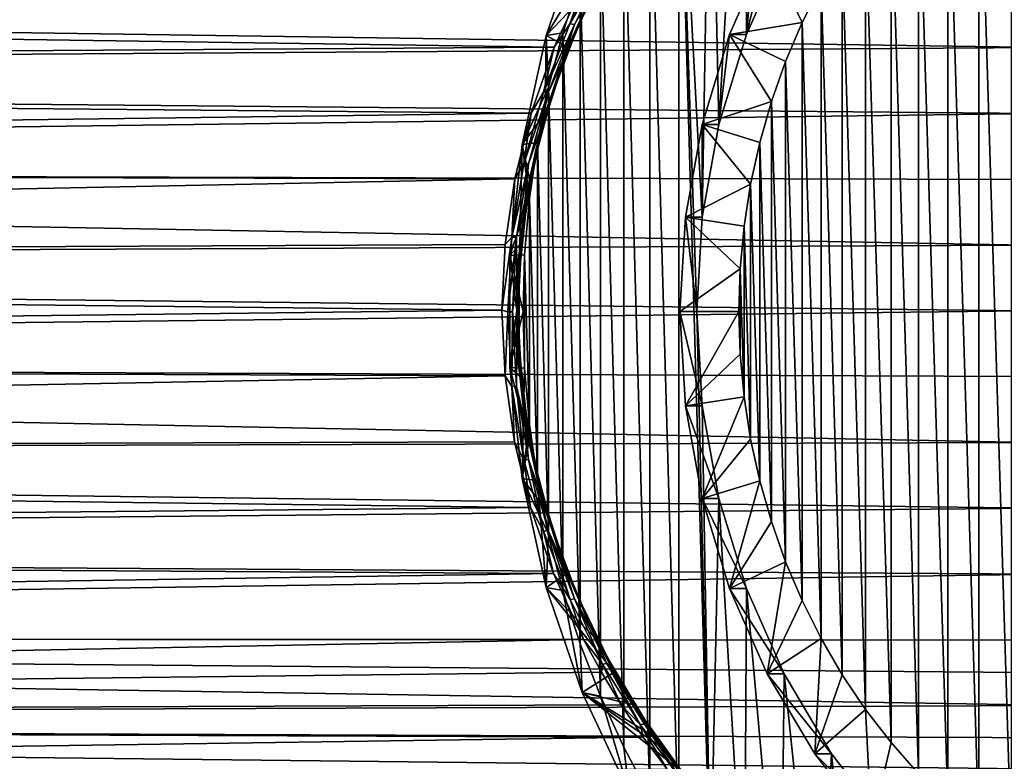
# Model space of a CAD drawing. Header units: metres. Extents: x -28 to 239, y -27 to 27.
# Tile 55 of 60: x 180 to 200, y -9 to 6. Entities that reach past the tile are written whole.
import ezdxf

# ---------------------------------------------------------------- set-up
doc = ezdxf.new("R2010")
doc.units = ezdxf.units.M
doc.layers.add('solid_10151053_XXX', color=7, linetype='CONTINUOUS')

msp = doc.modelspace()

# ---------------------------------------------------------------- linework, layer by layer
at = {"layer": 'solid_10151053_XXX'}
for points in [[(194.688721, 5.613899, 219.426559), (195.388138, 13.435144, 219.681122), (194.648712, 12.599263, 219.412003)], [(194.688721, 5.613899, 219.426559), (195.454971, 7.346744, 219.705444), (195.388138, 13.435144, 219.681122)], [(194.132614, 3.792521, 219.224152), (194.648712, 12.599263, 219.412003), (193.958618, 11.718062, 219.160828)], [(194.132614, 3.792521, 219.224152), (194.688721, 5.613899, 219.426559), (194.648712, 12.599263, 219.412003)], [(193.795395, 1.911332, 219.101425), (193.958618, 11.718062, 219.160828), (193.319168, 10.793294, 218.928085)], [(193.795395, 1.911332, 219.101425), (194.132614, 3.792521, 219.224152), (193.958618, 11.718062, 219.160828)], [(200.06926, -11.016951, 224.577454), (200.06926, 11.016951, 224.577454), (199.407028, 10.511949, 224.336426)], [(193.319168, 10.793294, 218.928085), (192.733505, 9.829371, 218.71492), (193.319168, -10.793291, 218.928085)], [(193.319168, 10.793294, 218.928085), (193.319168, -10.793291, 218.928085), (193.958603, -11.71806, 219.160828)], [(193.682404, 0, 219.060287), (193.319168, 10.793294, 218.928085), (193.958603, -11.71806, 219.160828)], [(193.795395, 1.911332, 219.101425), (193.319168, 10.793294, 218.928085), (193.682404, 0, 219.060287)], [(199.407028, -10.511949, 224.336426), (199.407028, 10.511949, 224.336426), (198.777206, 9.961893, 224.107178)], [(199.407028, -10.511949, 224.336426), (200.06926, -11.016951, 224.577454), (199.407028, 10.511949, 224.336426)], [(192.733505, 9.829371, 218.71492), (192.203949, 8.830168, 218.522171), (192.733505, -9.82937, 218.71492)], [(192.733505, 9.829371, 218.71492), (192.733505, -9.82937, 218.71492), (193.319168, -10.793291, 218.928085)], [(198.777206, -9.961893, 224.107178), (198.777206, 9.961893, 224.107178), (198.182495, 9.369133, 223.890717)], [(198.777206, -9.961893, 224.107178), (199.407028, -10.511949, 224.336426), (198.777206, 9.961893, 224.107178)], [(198.182495, -9.369133, 223.890717), (198.182495, 9.369133, 223.890717), (197.625565, 8.736343, 223.688019)], [(198.182495, -9.369133, 223.890717), (198.777206, -9.961893, 224.107178), (198.182495, 9.369133, 223.890717)], [(192.203949, 8.830168, 218.522171), (191.731583, 7.797822, 218.35025), (192.203934, -8.830165, 218.522171)], [(192.203949, 8.830168, 218.522171), (192.203934, -8.830165, 218.522171), (192.733505, -9.82937, 218.71492)], [(197.625565, -8.736343, 223.688019), (197.625565, 8.736343, 223.688019), (197.108688, 8.06612, 223.499893)], [(197.625565, -8.736343, 223.688019), (198.182495, -9.369133, 223.890717), (197.625565, 8.736343, 223.688019)], [(197.108688, -8.06612, 223.499893), (197.108688, 8.06612, 223.499893), (196.634064, 7.361268, 223.327148)], [(197.108688, -8.06612, 223.499893), (197.625565, -8.736343, 223.688019), (197.108688, 8.06612, 223.499893)], [(191.731583, 7.797822, 218.35025), (191.318848, 6.73746, 218.200027), (191.731583, -7.797819, 218.35025)], [(191.731583, 7.797822, 218.35025), (191.731583, -7.797819, 218.35025), (192.203934, -8.830165, 218.522171)], [(191.672211, 6.691166, 215.618652), (190.629639, 5.592982, 217.417007), (191.358276, 7.723367, 217.682205)], [(191.318848, 6.73746, 218.200027), (191.358276, 7.723367, 217.682205), (190.629639, 5.592982, 217.417007)], [(195.112961, 7.346763, 220.645142), (194.688721, 5.613899, 219.426559), (194.346695, 5.613858, 220.366257)], [(195.112961, 7.346763, 220.645142), (194.346695, 5.613858, 220.366257), (195.819778, 5.860366, 223.030762)], [(195.112961, 7.346763, 220.645142), (195.454971, 7.346744, 219.705444), (194.688721, 5.613899, 219.426559)], [(195.112961, 7.346763, 220.645142), (195.819778, 5.860366, 223.030762), (196.203827, 6.625, 223.170547)], [(196.634064, -7.361268, 223.327148), (196.634064, 7.361268, 223.327148), (196.203827, 6.625, 223.170547)], [(196.634064, -7.361268, 223.327148), (197.108688, -8.06612, 223.499893), (196.634064, 7.361268, 223.327148)], [(191.111191, 5.830537, 215.336304), (191.770615, 7.140478, 214.934128), (191.409363, 6.69449, 215.018906)], [(191.856033, 7.127979, 215.032196), (191.770615, 7.140478, 214.934128), (191.111191, 5.830537, 215.336304)], [(191.199783, 5.817951, 215.431503), (191.856033, 7.127979, 215.032196), (191.111191, 5.830537, 215.336304)], [(191.540649, 6.413656, 215.377823), (191.856033, 7.127979, 215.032196), (191.199783, 5.817951, 215.431503)], [(191.256378, 5.738579, 215.695831), (191.887497, 7.039021, 215.310883), (191.540649, 6.413656, 215.377823)], [(191.545853, 6.398375, 215.648758), (191.887497, 7.039021, 215.310883), (191.256378, 5.738579, 215.695831)], [(105.664032, 6.599158, 183.858307), (105.419044, 4.789988, 184.531403), (190.792679, 5.360484, 215.39444)], [(105.664032, 6.599158, 183.858307), (190.792679, 5.360484, 215.39444), (191.409363, 6.69449, 215.018906)], [(115.257706, 6.599158, 157.499908), (200.970306, 6.68531, 188.740219), (200.739471, 5.350038, 188.056808)], [(115.502693, 4.789988, 156.826813), (115.257706, 6.599158, 157.499908), (200.739471, 5.350038, 188.056808)], [(191.318848, 6.73746, 218.200027), (190.629639, 5.592982, 217.417007), (190.967178, 5.652956, 218.072037)], [(191.672211, 6.691166, 215.618652), (191.06897, 5.358124, 216.009033), (190.629639, 5.592982, 217.417007)], [(191.111191, 5.830537, 215.336304), (191.409363, 6.69449, 215.018906), (190.792679, 5.360484, 215.39444)], [(191.318848, 6.73746, 218.200027), (190.967178, 5.652956, 218.072037), (191.318848, -6.737457, 218.200027)], [(191.545853, 6.398375, 215.648758), (191.06897, 5.358124, 216.009033), (191.672211, 6.691166, 215.618652)], [(191.318848, 6.73746, 218.200027), (191.318848, -6.737457, 218.200027), (191.731583, -7.797819, 218.35025)], [(196.203827, -6.625, 223.170547), (196.203827, 6.625, 223.170547), (195.819778, 5.860366, 223.030762)], [(196.203827, -6.625, 223.170547), (196.634064, -7.361268, 223.327148), (196.203827, 6.625, 223.170547)], [(190.959015, 5.076707, 215.728226), (191.540649, 6.413656, 215.377823), (191.199783, 5.817951, 215.431503)], [(191.256378, 5.738579, 215.695831), (191.540649, 6.413656, 215.377823), (190.959015, 5.076707, 215.728226)], [(190.978577, 5.061152, 215.993484), (191.06897, 5.358124, 216.009033), (191.545853, 6.398375, 215.648758)], [(190.978577, 5.061152, 215.993484), (191.545853, 6.398375, 215.648758), (191.256378, 5.738579, 215.695831)], [(190.573944, 4.446195, 215.658356), (191.111191, 5.830537, 215.336304), (190.792679, 5.360484, 215.39444)], [(191.199783, 5.817951, 215.431503), (191.111191, 5.830537, 215.336304), (190.573944, 4.446195, 215.658356)], [(190.665543, 4.435034, 215.750854), (191.199783, 5.817951, 215.431503), (190.573944, 4.446195, 215.658356)], [(190.959015, 5.076707, 215.728226), (191.199783, 5.817951, 215.431503), (190.665543, 4.435034, 215.750854)], [(194.346695, 5.613858, 220.366257), (195.483475, 5.070519, 222.908371), (195.819778, 5.860366, 223.030762)], [(195.819778, -5.860366, 223.030762), (195.819778, 5.860366, 223.030762), (195.483475, 5.070519, 222.908371)], [(195.819778, -5.860366, 223.030762), (196.203827, -6.625, 223.170547), (195.819778, 5.860366, 223.030762)], [(190.609909, 4.022585, 216.302017), (190.138138, 3.386235, 217.238113), (190.629639, 5.592982, 217.417007)], [(190.677414, 4.546868, 217.966568), (190.629639, 5.592982, 217.417007), (190.138138, 3.386235, 217.238113)], [(191.06897, 5.358124, 216.009033), (190.609909, 4.022585, 216.302017), (190.629639, 5.592982, 217.417007)], [(190.967178, 5.652956, 218.072037), (190.629639, 5.592982, 217.417007), (190.677414, 4.546868, 217.966568)], [(190.967178, 5.652956, 218.072037), (190.677414, 4.546868, 217.966568), (190.967178, -5.652953, 218.072037)], [(190.743866, 4.370443, 216.00296), (191.256378, 5.738579, 215.695831), (190.959015, 5.076707, 215.728226)], [(190.978577, 5.061152, 215.993484), (191.256378, 5.738579, 215.695831), (190.743866, 4.370443, 216.00296)], [(190.967178, 5.652956, 218.072037), (190.967178, -5.652953, 218.072037), (191.318848, -6.737457, 218.200027)], [(194.346695, 5.613858, 220.366257), (194.132614, 3.792521, 219.224152), (193.790604, 3.792563, 220.163849)], [(194.346695, 5.613858, 220.366257), (193.790604, 3.792563, 220.163849), (195.196487, 4.259059, 222.803909)], [(194.346695, 5.613858, 220.366257), (194.688721, 5.613899, 219.426559), (194.132614, 3.792521, 219.224152)], [(194.346695, 5.613858, 220.366257), (195.196487, 4.259059, 222.803909), (195.483475, 5.070519, 222.908371)], [(105.419044, 4.789988, 184.531403), (190.323547, 4.024229, 215.675873), (190.792679, 5.360484, 215.39444)], [(115.502693, 4.789988, 156.826813), (200.739471, 5.350038, 188.056808), (200.561234, 4.012341, 187.540436)], [(190.573944, 4.446195, 215.658356), (190.792679, 5.360484, 215.39444), (190.323547, 4.024229, 215.675873)], [(190.978577, 5.061152, 215.993484), (190.609909, 4.022585, 216.302017), (191.06897, 5.358124, 216.009033)], [(190.504913, 3.676176, 215.997604), (190.959015, 5.076707, 215.728226), (190.665543, 4.435034, 215.750854)], [(190.743866, 4.370443, 216.00296), (190.959015, 5.076707, 215.728226), (190.504913, 3.676176, 215.997604)], [(190.536392, 3.663224, 216.258118), (190.609909, 4.022585, 216.302017), (190.978577, 5.061152, 215.993484)], [(190.536392, 3.663224, 216.258118), (190.978577, 5.061152, 215.993484), (190.743866, 4.370443, 216.00296)], [(195.483475, -5.070519, 222.908371), (195.483475, 5.070519, 222.908371), (195.196487, 4.259059, 222.803909)], [(195.483475, -5.070519, 222.908371), (195.819778, -5.860366, 223.030762), (195.483475, 5.070519, 222.908371)], [(105.419044, 4.789988, 184.531403), (105.253464, 2.90458, 184.986328), (190.323547, 4.024229, 215.675873)], [(115.668266, 2.90458, 156.371887), (115.502693, 4.789988, 156.826813), (200.561234, 4.012341, 187.540436)], [(190.677414, 4.546868, 217.966568), (190.138138, 3.386235, 217.238113), (190.451065, 3.424825, 217.884186)], [(190.175644, 3.000468, 215.894104), (190.573944, 4.446195, 215.658356), (190.323547, 4.024229, 215.675873)], [(190.665543, 4.435034, 215.750854), (190.573944, 4.446195, 215.658356), (190.175644, 3.000468, 215.894104)], [(190.26973, 2.992113, 215.984375), (190.665543, 4.435034, 215.750854), (190.175644, 3.000468, 215.894104)], [(190.504913, 3.676176, 215.997604), (190.665543, 4.435034, 215.750854), (190.26973, 2.992113, 215.984375)], [(190.677414, 4.546868, 217.966568), (190.451065, 3.424825, 217.884186), (190.677414, -4.546865, 217.966568)], [(190.677414, 4.546868, 217.966568), (190.677414, -4.546865, 217.966568), (190.967178, -5.652953, 218.072037)], [(190.364929, 2.946903, 216.227066), (190.743866, 4.370443, 216.00296), (190.504913, 3.676176, 215.997604)], [(190.536392, 3.663224, 216.258118), (190.743866, 4.370443, 216.00296), (190.364929, 2.946903, 216.227066)], [(193.790604, 3.792563, 220.163849), (194.959991, 3.429395, 222.717834), (195.196487, 4.259059, 222.803909)], [(195.196487, -4.259059, 222.803909), (195.196487, 4.259059, 222.803909), (194.959991, 3.429395, 222.717834)], [(195.196487, -4.259059, 222.803909), (195.483475, -5.070519, 222.908371), (195.196487, 4.259059, 222.803909)], [(105.253464, 2.90458, 184.986328), (189.994324, 2.689527, 215.87146), (190.323547, 4.024229, 215.675873)], [(115.668266, 2.90458, 156.371887), (200.561234, 4.012341, 187.540436), (200.43512, 2.676322, 187.180038)], [(190.175644, 3.000468, 215.894104), (190.323547, 4.024229, 215.675873), (189.994324, 2.689527, 215.87146)], [(190.609909, 4.022585, 216.302017), (190.287582, 2.688318, 216.505692), (190.138138, 3.386235, 217.238113)], [(190.536392, 3.663224, 216.258118), (190.287582, 2.688318, 216.505692), (190.609909, 4.022585, 216.302017)], [(190.193024, 2.225982, 216.180664), (190.504913, 3.676176, 215.997604), (190.26973, 2.992113, 215.984375)], [(190.364929, 2.946903, 216.227066), (190.504913, 3.676176, 215.997604), (190.193024, 2.225982, 216.180664)], [(190.232986, 2.218028, 216.437744), (190.287582, 2.688318, 216.505692), (190.536392, 3.663224, 216.258118)], [(190.232986, 2.218028, 216.437744), (190.536392, 3.663224, 216.258118), (190.364929, 2.946903, 216.227066)], [(193.790604, 3.792563, 220.163849), (193.795395, 1.911332, 219.101425), (193.453384, 1.91131, 220.041107)], [(193.790604, 3.792563, 220.163849), (193.453384, 1.91131, 220.041107), (194.774963, 2.584923, 222.650482)], [(193.790604, 3.792563, 220.163849), (194.132614, 3.792521, 219.224152), (193.795395, 1.911332, 219.101425)], [(193.790604, 3.792563, 220.163849), (194.774963, 2.584923, 222.650482), (194.959991, 3.429395, 222.717834)], [(190.451065, 3.424825, 217.884186), (190.138138, 3.386235, 217.238113), (190.288849, 2.290525, 217.825134)], [(190.451065, 3.424825, 217.884186), (190.288849, 2.290525, 217.825134), (190.451065, -3.424822, 217.884186)], [(190.451065, 3.424825, 217.884186), (190.451065, -3.424822, 217.884186), (190.677414, -4.546865, 217.966568)], [(194.959991, -3.429395, 222.717834), (194.959991, 3.429395, 222.717834), (194.774963, 2.584923, 222.650482)], [(194.959991, -3.429395, 222.717834), (195.196487, -4.259059, 222.803909), (194.959991, 3.429395, 222.717834)], [(190.09581, 1.356064, 216.626251), (189.890732, 1.133559, 217.148056), (190.138138, 3.386235, 217.238113)], [(190.288849, 2.290525, 217.825134), (190.138138, 3.386235, 217.238113), (189.890732, 1.133559, 217.148056)], [(190.287582, 2.688318, 216.505692), (190.09581, 1.356064, 216.626251), (190.138138, 3.386235, 217.238113)], [(189.930328, 1.510291, 216.038101), (190.175644, 3.000468, 215.894104), (189.994324, 2.689527, 215.87146)], [(190.26973, 2.992113, 215.984375), (190.175644, 3.000468, 215.894104), (189.930328, 1.510291, 216.038101)], [(105.253464, 2.90458, 184.986328), (105.170006, 0.97287, 185.215622), (189.994324, 2.689527, 215.87146)], [(115.668266, 2.90458, 156.371887), (200.43512, 2.676322, 187.180038), (200.359802, 1.34322, 186.966934)], [(115.751724, 0.97287, 156.142593), (115.668266, 2.90458, 156.371887), (200.359802, 1.34322, 186.966934)], [(190.026062, 1.505821, 216.126907), (190.26973, 2.992113, 215.984375), (189.930328, 1.510291, 216.038101)], [(190.193024, 2.225982, 216.180664), (190.26973, 2.992113, 215.984375), (190.026062, 1.505821, 216.126907)], [(190.131943, 1.483538, 216.363678), (190.364929, 2.946903, 216.227066), (190.193024, 2.225982, 216.180664)], [(190.232986, 2.218028, 216.437744), (190.364929, 2.946903, 216.227066), (190.131943, 1.483538, 216.363678)], [(105.170006, 0.97287, 185.215622), (189.798431, 1.357249, 215.987015), (189.994324, 2.689527, 215.87146)], [(189.930328, 1.510291, 216.038101), (189.994324, 2.689527, 215.87146), (189.798431, 1.357249, 215.987015)], [(190.232986, 2.218028, 216.437744), (190.09581, 1.356064, 216.626251), (190.287582, 2.688318, 216.505692)], [(193.453384, 1.91131, 220.041107), (194.642242, 1.729444, 222.602173), (194.774963, 2.584923, 222.650482)], [(194.774963, -2.584923, 222.650482), (194.774963, 2.584923, 222.650482), (194.642242, 1.729444, 222.602173)], [(194.774963, -2.584923, 222.650482), (194.959991, -3.429395, 222.717834), (194.774963, 2.584923, 222.650482)], [(190.288849, 2.290525, 217.825134), (189.890732, 1.133559, 217.148056), (190.191193, 1.146956, 217.789597)], [(190.034134, 0.744262, 216.2733), (190.193024, 2.225982, 216.180664), (190.026062, 1.505821, 216.126907)], [(190.131943, 1.483538, 216.363678), (190.193024, 2.225982, 216.180664), (190.034134, 0.744262, 216.2733)], [(190.078445, 0.742915, 216.528641), (190.09581, 1.356064, 216.626251), (190.232986, 2.218028, 216.437744)], [(190.078445, 0.742915, 216.528641), (190.232986, 2.218028, 216.437744), (190.131943, 1.483538, 216.363678)], [(190.288849, 2.290525, 217.825134), (190.191193, 1.146956, 217.789597), (190.288849, -2.290522, 217.825134)], [(190.288849, 2.290525, 217.825134), (190.288849, -2.290522, 217.825134), (190.451065, -3.424822, 217.884186)], [(193.453384, 1.91131, 220.041107), (193.682404, 0, 219.060287), (193.340378, 0, 219.999985)], [(193.453384, 1.91131, 220.041107), (193.340378, 0, 219.999985), (194.562393, 0.86663, 222.57312)], [(193.453384, 1.91131, 220.041107), (193.795395, 1.911332, 219.101425), (193.682404, 0, 219.060287)], [(193.453384, 1.91131, 220.041107), (194.562393, 0.86663, 222.57312), (194.642242, 1.729444, 222.602173)], [(194.642242, -1.729444, 222.602173), (194.642242, 1.729444, 222.602173), (194.562393, 0.86663, 222.57312)], [(194.642242, -1.729444, 222.602173), (194.774963, -2.584923, 222.650482), (194.642242, 1.729444, 222.602173)], [(189.930328, 1.510291, 216.038101), (189.798431, 1.357249, 215.987015), (189.731995, 0.025972, 216.026169)], [(189.847778, -0.003294, 216.086365), (189.930328, 1.510291, 216.038101), (189.731995, 0.025972, 216.026169)], [(190.026062, 1.505821, 216.126907), (189.930328, 1.510291, 216.038101), (189.847778, -0.003294, 216.086365)], [(189.944092, -0.003284, 216.174652), (190.026062, 1.505821, 216.126907), (189.847778, -0.003294, 216.086365)], [(190.034134, 0.744262, 216.2733), (190.026062, 1.505821, 216.126907), (189.944092, -0.003284, 216.174652)], [(190.053452, -0.000734, 216.4095), (190.131943, 1.483538, 216.363678), (190.034134, 0.744262, 216.2733)], [(190.078445, 0.742915, 216.528641), (190.131943, 1.483538, 216.363678), (190.053452, -0.000734, 216.4095)], [(105.170006, 0.97287, 185.215622), (189.731995, 0.025972, 216.026169), (189.798431, 1.357249, 215.987015)], [(115.751724, 0.97287, 156.142593), (200.359802, 1.34322, 186.966934), (200.334595, 0.011773, 186.895721)], [(190.09581, 1.356064, 216.626251), (190.030777, 0.024889, 216.666916), (189.890732, 1.133559, 217.148056)], [(190.078445, 0.742915, 216.528641), (190.030777, 0.024889, 216.666916), (190.09581, 1.356064, 216.626251)], [(190.191193, 1.146956, 217.789597), (189.890732, 1.133559, 217.148056), (190.158615, 0.000002, 217.77774)], [(190.030777, 0.024889, 216.666916), (189.890732, -1.133557, 217.148056), (189.890732, 1.133559, 217.148056)], [(190.158615, 0.000002, 217.77774), (189.890732, 1.133559, 217.148056), (189.890732, -1.133557, 217.148056)], [(190.191193, 1.146956, 217.789597), (190.158615, 0.000002, 217.77774), (190.191193, -1.146953, 217.789597)], [(190.191193, 1.146956, 217.789597), (190.191193, -1.146953, 217.789597), (190.288849, -2.290522, 217.825134)], [(105.170006, 0.97287, 185.215622), (105.170006, -0.97287, 185.215622), (189.731995, 0.025972, 216.026169)], [(115.751724, -0.97287, 156.142593), (115.751724, 0.97287, 156.142593), (200.334595, 0.011773, 186.895721)], [(193.340378, 0, 219.999985), (194.535721, 0, 222.563416), (194.562393, 0.86663, 222.57312)], [(194.562393, -0.86663, 222.57312), (194.562393, 0.86663, 222.57312), (194.535721, 0, 222.563416)], [(194.562393, -0.86663, 222.57312), (194.642242, -1.729444, 222.602173), (194.562393, 0.86663, 222.57312)], [(190.034317, -0.748442, 216.273193), (190.034134, 0.744262, 216.2733), (189.944092, -0.003284, 216.174652)], [(190.0784, -0.742629, 216.528671), (190.030777, 0.024889, 216.666916), (190.078445, 0.742915, 216.528641)], [(190.053452, -0.000734, 216.4095), (190.034134, 0.744262, 216.2733), (190.034317, -0.748442, 216.273193)], [(190.0784, -0.742629, 216.528671), (190.078445, 0.742915, 216.528641), (190.053452, -0.000734, 216.4095)], [(105.170006, -0.97287, 185.215622), (189.793457, -1.30568, 215.989944), (189.731995, 0.025972, 216.026169)], [(115.751724, -0.97287, 156.142593), (200.334595, 0.011773, 186.895721), (200.358917, -1.319591, 186.964447)], [(189.847778, -0.003294, 216.086365), (189.731995, 0.025972, 216.026169), (189.793457, -1.30568, 215.989944)], [(190.030777, 0.024889, 216.666916), (190.091141, -1.306633, 216.629166), (189.890732, -1.133557, 217.148056)], [(190.158615, 0.000002, 217.77774), (189.890732, -1.133557, 217.148056), (190.191193, -1.146953, 217.789597)], [(190.0784, -0.742629, 216.528671), (190.091141, -1.306633, 216.629166), (190.030777, 0.024889, 216.666916)], [(189.931061, -1.516786, 216.037674), (189.847778, -0.003294, 216.086365), (189.793457, -1.30568, 215.989944)], [(189.944092, -0.003284, 216.174652), (189.847778, -0.003294, 216.086365), (189.931061, -1.516786, 216.037674)], [(190.026794, -1.512298, 216.12648), (189.944092, -0.003284, 216.174652), (189.931061, -1.516786, 216.037674)], [(190.034317, -0.748442, 216.273193), (189.944092, -0.003284, 216.174652), (190.026794, -1.512298, 216.12648)], [(190.132111, -1.484956, 216.363586), (190.053452, -0.000734, 216.4095), (190.034317, -0.748442, 216.273193)], [(190.0784, -0.742629, 216.528671), (190.053452, -0.000734, 216.4095), (190.132111, -1.484956, 216.363586)], [(193.340378, 0, 219.999985), (193.682404, 0, 219.060287), (193.795395, -1.911332, 219.101425)], [(193.340378, 0, 219.999985), (193.795395, -1.911332, 219.101425), (193.453384, -1.91131, 220.041107)], [(193.340378, 0, 219.999985), (193.453384, -1.91131, 220.041107), (194.535721, 0, 222.563416)], [(193.453384, -1.91131, 220.041107), (194.562393, -0.86663, 222.57312), (194.535721, 0, 222.563416)], [(193.795395, -1.911332, 219.101425), (193.682404, 0, 219.060287), (193.958603, -11.71806, 219.160828)], [(190.193695, -2.230095, 216.180267), (190.034317, -0.748442, 216.273193), (190.026794, -1.512298, 216.12648)], [(190.132111, -1.484956, 216.363586), (190.034317, -0.748442, 216.273193), (190.193695, -2.230095, 216.180267)], [(190.232956, -2.217737, 216.437759), (190.091141, -1.306633, 216.629166), (190.0784, -0.742629, 216.528671)], [(190.232956, -2.217737, 216.437759), (190.0784, -0.742629, 216.528671), (190.132111, -1.484956, 216.363586)], [(105.170006, -0.97287, 185.215622), (105.253464, -2.90458, 184.986328), (189.793457, -1.30568, 215.989944)], [(115.668266, -2.90458, 156.371887), (115.751724, -0.97287, 156.142593), (200.433319, -2.652638, 187.174988)], [(115.751724, -0.97287, 156.142593), (200.358917, -1.319591, 186.964447), (200.433319, -2.652638, 187.174988)], [(193.453384, -1.91131, 220.041107), (194.642242, -1.729444, 222.602173), (194.562393, -0.86663, 222.57312)], [(190.278381, -2.639985, 216.51149), (190.138138, -3.386233, 217.238113), (189.890732, -1.133557, 217.148056)], [(190.191193, -1.146953, 217.789597), (189.890732, -1.133557, 217.148056), (190.138138, -3.386233, 217.238113)], [(190.091141, -1.306633, 216.629166), (190.278381, -2.639985, 216.51149), (189.890732, -1.133557, 217.148056)], [(190.191193, -1.146953, 217.789597), (190.138138, -3.386233, 217.238113), (190.288849, -2.290522, 217.825134)], [(105.253464, -2.90458, 184.986328), (189.984512, -2.639144, 215.877243), (189.793457, -1.30568, 215.989944)], [(189.931061, -1.516786, 216.037674), (189.793457, -1.30568, 215.989944), (189.984512, -2.639144, 215.877243)], [(190.232956, -2.217737, 216.437759), (190.278381, -2.639985, 216.51149), (190.091141, -1.306633, 216.629166)], [(190.026794, -1.512298, 216.12648), (189.931061, -1.516786, 216.037674), (190.177017, -3.006855, 215.893295)], [(190.177017, -3.006855, 215.893295), (189.931061, -1.516786, 216.037674), (189.984512, -2.639144, 215.877243)], [(190.271088, -2.998485, 215.983566), (190.026794, -1.512298, 216.12648), (190.177017, -3.006855, 215.893295)], [(190.193695, -2.230095, 216.180267), (190.026794, -1.512298, 216.12648), (190.271088, -2.998485, 215.983566)], [(190.365204, -2.948329, 216.226913), (190.132111, -1.484956, 216.363586), (190.193695, -2.230095, 216.180267)], [(190.232956, -2.217737, 216.437759), (190.132111, -1.484956, 216.363586), (190.365204, -2.948329, 216.226913)], [(193.453384, -1.91131, 220.041107), (193.790604, -3.792563, 220.163849), (194.642242, -1.729444, 222.602173)], [(193.790604, -3.792563, 220.163849), (194.774963, -2.584923, 222.650482), (194.642242, -1.729444, 222.602173)], [(193.453384, -1.91131, 220.041107), (193.795395, -1.911332, 219.101425), (194.132614, -3.792521, 219.224152)], [(193.453384, -1.91131, 220.041107), (194.132614, -3.792521, 219.224152), (193.790604, -3.792563, 220.163849)], [(194.132614, -3.792521, 219.224152), (193.795395, -1.911332, 219.101425), (193.958603, -11.71806, 219.160828)], [(190.288849, -2.290522, 217.825134), (190.138138, -3.386233, 217.238113), (190.451065, -3.424822, 217.884186)], [(190.506012, -3.680149, 215.996979), (190.193695, -2.230095, 216.180267), (190.271088, -2.998485, 215.983566)], [(190.365204, -2.948329, 216.226913), (190.193695, -2.230095, 216.180267), (190.506012, -3.680149, 215.996979)], [(190.536331, -3.662921, 216.258148), (190.278381, -2.639985, 216.51149), (190.232956, -2.217737, 216.437759)], [(190.536331, -3.662921, 216.258148), (190.232956, -2.217737, 216.437759), (190.365204, -2.948329, 216.226913)], [(193.790604, -3.792563, 220.163849), (194.959991, -3.429395, 222.717834), (194.774963, -2.584923, 222.650482)], [(105.253464, -2.90458, 184.986328), (190.309113, -3.975432, 215.684494), (189.984512, -2.639144, 215.877243)], [(115.668266, -2.90458, 156.371887), (200.433319, -2.652638, 187.174988), (200.558563, -3.988517, 187.532684)], [(190.177017, -3.006855, 215.893295), (189.984512, -2.639144, 215.877243), (190.309113, -3.975432, 215.684494)], [(190.278381, -2.639985, 216.51149), (190.596329, -3.975722, 216.310623), (190.138138, -3.386233, 217.238113)], [(190.536331, -3.662921, 216.258148), (190.596329, -3.975722, 216.310623), (190.278381, -2.639985, 216.51149)], [(105.253464, -2.90458, 184.986328), (105.419044, -4.789988, 184.531403), (190.309113, -3.975432, 215.684494)], [(115.502693, -4.789988, 156.826813), (115.668266, -2.90458, 156.371887), (200.558563, -3.988517, 187.532684)], [(190.744324, -4.371797, 216.002686), (190.365204, -2.948329, 216.226913), (190.506012, -3.680149, 215.996979)], [(190.536331, -3.662921, 216.258148), (190.365204, -2.948329, 216.226913), (190.744324, -4.371797, 216.002686)], [(190.271088, -2.998485, 215.983566), (190.177017, -3.006855, 215.893295), (190.576004, -4.452328, 215.657135)], [(190.576004, -4.452328, 215.657135), (190.177017, -3.006855, 215.893295), (190.309113, -3.975432, 215.684494)], [(190.667587, -4.441158, 215.749649), (190.271088, -2.998485, 215.983566), (190.576004, -4.452328, 215.657135)], [(190.506012, -3.680149, 215.996979), (190.271088, -2.998485, 215.983566), (190.667587, -4.441158, 215.749649)], [(191.051102, -5.312883, 216.020523), (190.629639, -5.59298, 217.417007), (190.138138, -3.386233, 217.238113)], [(190.451065, -3.424822, 217.884186), (190.138138, -3.386233, 217.238113), (190.629639, -5.59298, 217.417007)], [(190.596329, -3.975722, 216.310623), (191.051102, -5.312883, 216.020523), (190.138138, -3.386233, 217.238113)], [(190.451065, -3.424822, 217.884186), (190.629639, -5.59298, 217.417007), (190.677414, -4.546865, 217.966568)], [(193.790604, -3.792563, 220.163849), (194.346695, -5.613858, 220.366257), (194.959991, -3.429395, 222.717834)], [(194.346695, -5.613858, 220.366257), (195.196487, -4.259059, 222.803909), (194.959991, -3.429395, 222.717834)], [(190.960464, -5.080588, 215.727356), (190.506012, -3.680149, 215.996979), (190.667587, -4.441158, 215.749649)], [(190.744324, -4.371797, 216.002686), (190.506012, -3.680149, 215.996979), (190.960464, -5.080588, 215.727356)], [(190.978485, -5.060922, 215.99353), (190.596329, -3.975722, 216.310623), (190.536331, -3.662921, 216.258148)], [(190.978485, -5.060922, 215.99353), (190.536331, -3.662921, 216.258148), (190.744324, -4.371797, 216.002686)], [(193.790604, -3.792563, 220.163849), (194.132614, -3.792521, 219.224152), (194.688721, -5.613899, 219.426559)], [(193.790604, -3.792563, 220.163849), (194.688721, -5.613899, 219.426559), (194.346695, -5.613858, 220.366257)], [(194.132614, -3.792521, 219.224152), (193.958603, -11.71806, 219.160828), (194.648712, -12.59926, 219.412003)], [(194.688721, -5.613899, 219.426559), (194.132614, -3.792521, 219.224152), (194.648712, -12.59926, 219.412003)], [(105.419044, -4.789988, 184.531403), (190.773666, -5.313375, 215.405899), (190.309113, -3.975432, 215.684494)], [(115.502693, -4.789988, 156.826813), (200.558563, -3.988517, 187.532684), (200.735809, -5.326242, 188.046188)], [(190.576004, -4.452328, 215.657135), (190.309113, -3.975432, 215.684494), (190.773666, -5.313375, 215.405899)], [(190.978485, -5.060922, 215.99353), (191.051102, -5.312883, 216.020523), (190.596329, -3.975722, 216.310623)], [(191.256927, -5.739903, 215.695496), (190.744324, -4.371797, 216.002686), (190.960464, -5.080588, 215.727356)], [(190.978485, -5.060922, 215.99353), (190.744324, -4.371797, 216.002686), (191.256927, -5.739903, 215.695496)], [(194.346695, -5.613858, 220.366257), (195.483475, -5.070519, 222.908371), (195.196487, -4.259059, 222.803909)], [(190.667587, -4.441158, 215.749649), (190.576004, -4.452328, 215.657135), (191.113785, -5.836387, 215.334732)], [(191.113785, -5.836387, 215.334732), (190.576004, -4.452328, 215.657135), (190.773666, -5.313375, 215.405899)], [(190.677414, -4.546865, 217.966568), (190.629639, -5.59298, 217.417007), (190.967178, -5.652953, 218.072037)], [(191.202377, -5.823798, 215.429947), (190.667587, -4.441158, 215.749649), (191.113785, -5.836387, 215.334732)], [(190.960464, -5.080588, 215.727356), (190.667587, -4.441158, 215.749649), (191.202377, -5.823798, 215.429947)], [(105.419044, -4.789988, 184.531403), (105.664032, -6.599158, 183.858307), (190.773666, -5.313375, 215.405899)], [(115.257706, -6.599158, 157.499908), (115.502693, -4.789988, 156.826813), (200.735809, -5.326242, 188.046188)], [(191.542465, -6.417282, 215.37674), (190.960464, -5.080588, 215.727356), (191.202377, -5.823798, 215.429947)], [(191.256927, -5.739903, 215.695496), (190.960464, -5.080588, 215.727356), (191.542465, -6.417282, 215.37674)], [(191.545731, -6.398099, 215.648834), (191.051102, -5.312883, 216.020523), (190.978485, -5.060922, 215.99353)], [(191.545731, -6.398099, 215.648834), (190.978485, -5.060922, 215.99353), (191.256927, -5.739903, 215.695496)], [(194.346695, -5.613858, 220.366257), (195.112961, -7.346763, 220.645142), (195.483475, -5.070519, 222.908371)], [(195.112961, -7.346763, 220.645142), (195.819778, -5.860366, 223.030762), (195.483475, -5.070519, 222.908371)], [(105.664032, -6.599158, 183.858307), (191.385605, -6.648685, 215.033508), (190.773666, -5.313375, 215.405899)], [(115.257706, -6.599158, 157.499908), (200.735809, -5.326242, 188.046188), (200.965759, -6.661571, 188.726517)], [(191.051102, -5.312883, 216.020523), (191.649963, -6.647332, 215.633163), (190.629639, -5.59298, 217.417007)], [(191.113785, -5.836387, 215.334732), (190.773666, -5.313375, 215.405899), (191.385605, -6.648685, 215.033508)], [(191.545731, -6.398099, 215.648834), (191.649963, -6.647332, 215.633163), (191.051102, -5.312883, 216.020523)], [(192.005646, -7.311189, 215.400024), (191.358276, -7.723365, 217.682205), (190.629639, -5.59298, 217.417007)], [(190.967178, -5.652953, 218.072037), (190.629639, -5.59298, 217.417007), (191.358276, -7.723365, 217.682205)], [(191.649963, -6.647332, 215.633163), (192.005646, -7.311189, 215.400024), (190.629639, -5.59298, 217.417007)], [(190.967178, -5.652953, 218.072037), (191.358276, -7.723365, 217.682205), (191.318848, -6.737457, 218.200027)], [(191.888184, -7.040267, 215.310455), (191.256927, -5.739903, 215.695496), (191.542465, -6.417282, 215.37674)], [(191.545731, -6.398099, 215.648834), (191.256927, -5.739903, 215.695496), (191.888184, -7.040267, 215.310455)], [(194.346695, -5.613858, 220.366257), (194.688721, -5.613899, 219.426559), (195.454971, -7.346744, 219.705444)], [(194.346695, -5.613858, 220.366257), (195.454971, -7.346744, 219.705444), (195.112961, -7.346763, 220.645142)], [(194.688721, -5.613899, 219.426559), (194.648712, -12.59926, 219.412003), (195.388138, -13.435143, 219.681122)], [(195.454971, -7.346744, 219.705444), (194.688721, -5.613899, 219.426559), (195.388138, -13.435143, 219.681122)], [(191.202377, -5.823798, 215.429947), (191.113785, -5.836387, 215.334732), (191.773727, -7.145998, 214.932205)], [(191.773727, -7.145998, 214.932205), (191.113785, -5.836387, 215.334732), (191.385605, -6.648685, 215.033508)], [(191.859131, -7.133503, 215.030289), (191.202377, -5.823798, 215.429947), (191.773727, -7.145998, 214.932205)], [(191.542465, -6.417282, 215.37674), (191.202377, -5.823798, 215.429947), (191.859131, -7.133503, 215.030289)], [(195.112961, -7.346763, 220.645142), (196.203827, -6.625, 223.170547), (195.819778, -5.860366, 223.030762)], [(192.235992, -7.680089, 214.950348), (191.542465, -6.417282, 215.37674), (191.859131, -7.133503, 215.030289)], [(191.888184, -7.040267, 215.310455), (191.542465, -6.417282, 215.37674), (192.235992, -7.680089, 214.950348)], [(192.223022, -7.664389, 215.228897), (191.649963, -6.647332, 215.633163), (191.545731, -6.398099, 215.648834)], [(192.223022, -7.664389, 215.228897), (191.545731, -6.398099, 215.648834), (191.888184, -7.040267, 215.310455)], [(105.664032, -6.599158, 183.858307), (105.984894, -8.305647, 182.976746), (191.385605, -6.648685, 215.033508)], [(105.984894, -8.305647, 182.976746), (191.749207, -7.312982, 214.809113), (191.385605, -6.648685, 215.033508)], [(114.936844, -8.305647, 158.38147), (115.257706, -6.599158, 157.499908), (201.247559, -7.986313, 189.58606)], [(115.257706, -6.599158, 157.499908), (201.100327, -7.32597, 189.133102), (201.247559, -7.986313, 189.58606)], [(115.257706, -6.599158, 157.499908), (200.965759, -6.661571, 188.726517), (201.100327, -7.32597, 189.133102)], [(191.318848, -6.737457, 218.200027), (191.358276, -7.723365, 217.682205), (191.731583, -7.797819, 218.35025)], [(191.773727, -7.145998, 214.932205), (191.385605, -6.648685, 215.033508), (191.749207, -7.312982, 214.809113)], [(192.223022, -7.664389, 215.228897), (192.005646, -7.311189, 215.400024), (191.649963, -6.647332, 215.633163)], [(195.112961, -7.346763, 220.645142), (196.077225, -8.963725, 220.996109), (196.203827, -6.625, 223.170547)], [(196.077225, -8.963725, 220.996109), (196.634064, -7.361268, 223.327148), (196.203827, -6.625, 223.170547)], [(191.773727, -7.145998, 214.932205), (191.749207, -7.312982, 214.809113), (192.152222, -7.973213, 214.557404)], [(191.859131, -7.133503, 215.030289), (191.773727, -7.145998, 214.932205), (192.537994, -8.37306, 214.455368)], [(192.537994, -8.37306, 214.455368), (191.773727, -7.145998, 214.932205), (192.152222, -7.973213, 214.557404)], [(192.620377, -8.362146, 214.556198), (191.859131, -7.133503, 215.030289), (192.537994, -8.37306, 214.455368)], [(192.235992, -7.680089, 214.950348), (191.859131, -7.133503, 215.030289), (192.620377, -8.362146, 214.556198)], [(192.62204, -8.264907, 214.852478), (191.888184, -7.040267, 215.310455), (192.235992, -7.680089, 214.950348)], [(192.223022, -7.664389, 215.228897), (191.888184, -7.040267, 215.310455), (192.62204, -8.264907, 214.852478)], [(105.984894, -8.305647, 182.976746), (192.152222, -7.973213, 214.557404), (191.749207, -7.312982, 214.809113)], [(192.005646, -7.311189, 215.400024), (192.399902, -7.971119, 215.138779), (191.358276, -7.723365, 217.682205)], [(192.223022, -7.664389, 215.228897), (192.399902, -7.971119, 215.138779), (192.005646, -7.311189, 215.400024)], [(195.112961, -7.346763, 220.645142), (195.454971, -7.346744, 219.705444), (196.41925, -8.963725, 220.056427)], [(195.112961, -7.346763, 220.645142), (196.41925, -8.963725, 220.056427), (196.077225, -8.963725, 220.996109)], [(195.454971, -7.346744, 219.705444), (195.388138, -13.435143, 219.681122), (196.173691, -14.222046, 219.967041)], [(196.41925, -8.963725, 220.056427), (195.454971, -7.346744, 219.705444), (196.173691, -14.222046, 219.967041)], [(196.077225, -8.963725, 220.996109), (197.108688, -8.06612, 223.499893), (196.634064, -7.361268, 223.327148)], [(193.304977, -9.270462, 214.526184), (192.314835, -9.75025, 218.030365), (191.358276, -7.723365, 217.682205)], [(191.731583, -7.797819, 218.35025), (191.358276, -7.723365, 217.682205), (192.314835, -9.75025, 218.030365)], [(192.992966, -8.850792, 214.739502), (193.304977, -9.270462, 214.526184), (191.358276, -7.723365, 217.682205)], [(192.833099, -8.625096, 214.847931), (192.992966, -8.850792, 214.739502), (191.358276, -7.723365, 217.682205)], [(192.399902, -7.971119, 215.138779), (192.833099, -8.625096, 214.847931), (191.358276, -7.723365, 217.682205)], [(192.223022, -7.664389, 215.228897), (192.992966, -8.850792, 214.739502), (192.399902, -7.971119, 215.138779)], [(192.223022, -7.664389, 215.228897), (192.62204, -8.264907, 214.852478), (192.992966, -8.850792, 214.739502)], [(193.024338, -8.86209, 214.453125), (192.235992, -7.680089, 214.950348), (192.620377, -8.362146, 214.556198)], [(192.62204, -8.264907, 214.852478), (192.235992, -7.680089, 214.950348), (193.024338, -8.86209, 214.453125)], [(105.984894, -8.305647, 182.976746), (192.594925, -8.627222, 214.277039), (192.152222, -7.973213, 214.557404)], [(114.936844, -8.305647, 158.38147), (201.247559, -7.986313, 189.58606), (201.406769, -8.640385, 190.086517)], [(191.731583, -7.797819, 218.35025), (192.314835, -9.75025, 218.030365), (192.203934, -8.830165, 218.522171)], [(192.537994, -8.37306, 214.455368), (192.152222, -7.973213, 214.557404), (192.594925, -8.627222, 214.277039)], [(192.399902, -7.971119, 215.138779), (192.992966, -8.850792, 214.739502), (192.833099, -8.625096, 214.847931)], [(196.077225, -8.963725, 220.996109), (197.224335, -10.439327, 221.41362), (197.108688, -8.06612, 223.499893)], [(197.224335, -10.439327, 221.41362), (197.625565, -8.736343, 223.688019), (197.108688, -8.06612, 223.499893)], [(105.984894, -8.305647, 182.976746), (106.376144, -9.88011, 181.901779), (192.594925, -8.627222, 214.277039)], [(114.545586, -9.88011, 159.456436), (114.936844, -8.305647, 158.38147), (201.576874, -9.285515, 190.635269)], [(114.936844, -8.305647, 158.38147), (201.406769, -8.640385, 190.086517), (201.576874, -9.285515, 190.635269)], [(192.620377, -8.362146, 214.556198), (192.537994, -8.37306, 214.455368), (193.389084, -9.51214, 213.909027)], [(192.537994, -8.37306, 214.455368), (192.594925, -8.627222, 214.277039), (193.077072, -9.272405, 213.966721)], [(193.389084, -9.51214, 213.909027), (192.537994, -8.37306, 214.455368), (193.077072, -9.272405, 213.966721)], [(193.468842, -9.504193, 214.012222), (192.620377, -8.362146, 214.556198), (193.389084, -9.51214, 213.909027)], [(193.024338, -8.86209, 214.453125), (192.620377, -8.362146, 214.556198), (193.468842, -9.504193, 214.012222)], [(193.44249, -9.408053, 214.325714), (192.992966, -8.850792, 214.739502), (192.62204, -8.264907, 214.852478)], [(193.44249, -9.408053, 214.325714), (192.62204, -8.264907, 214.852478), (193.024338, -8.86209, 214.453125)], [(106.376144, -9.88011, 181.901779), (193.077072, -9.272405, 213.966721), (192.594925, -8.627222, 214.277039)], [(197.224335, -10.439327, 221.41362), (198.182495, -9.369133, 223.890717), (197.625565, -8.736343, 223.688019)], [(192.203934, -8.830165, 218.522171), (192.314835, -9.75025, 218.030365), (192.733505, -9.82937, 218.71492)], [(193.44249, -9.408053, 214.325714), (193.304977, -9.270462, 214.526184), (192.992966, -8.850792, 214.739502)], [(193.891418, -9.959353, 213.888443), (193.024338, -8.86209, 214.453125), (193.468842, -9.504193, 214.012222)], [(193.44249, -9.408053, 214.325714), (193.024338, -8.86209, 214.453125), (193.891418, -9.959353, 213.888443)], [(196.077225, -8.963725, 220.996109), (196.41925, -8.963725, 220.056427), (197.56636, -10.439343, 220.473938)], [(196.077225, -8.963725, 220.996109), (197.56636, -10.439343, 220.473938), (197.224335, -10.439327, 221.41362)], [(196.41925, -8.963725, 220.056427), (196.173691, -14.222046, 219.967041), (197.001724, -14.956407, 220.268433)], [(197.56636, -10.439343, 220.473938), (196.41925, -8.963725, 220.056427), (197.001724, -14.956407, 220.268433)]]:
    msp.add_3dface(points, dxfattribs=at)

doc.saveas('drawing.dxf')
